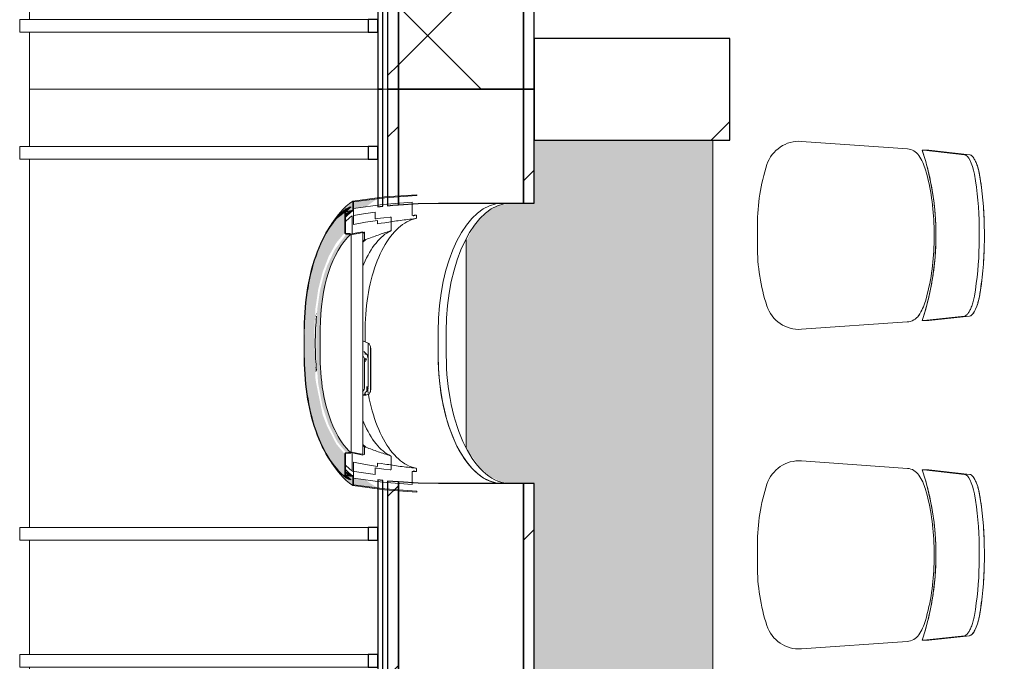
# Model space of a CAD drawing. Header units: centimetres. Extents: x 6036 to 22185, y 5782 to 11383.
# Tile 176 of 183: x 17924 to 18156, y 8947 to 9098. Entities that reach past the tile are written whole.
import ezdxf

# ---------------------------------------------------------------- set-up
doc = ezdxf.new("R2010")
doc.units = ezdxf.units.CM
for name, color, linetype, lineweight in [('A-COLS', 52, 'Continuous', 9), ('A-GENM', 13, 'Continuous', 9), ('I-FURN', 30, 'Continuous', 9), ('S-BEAM', 12, 'Continuous', 9)]:
    doc.layers.add(name, color=color, linetype=linetype, lineweight=lineweight)

# ---------------------------------------------------------------- blocks, each defined once
blk = doc.blocks.new('GEMO_PanelElewacyjny_OknaGora - GEMO_PanelElewacyjny_Standard_240_-5497134-7-02 ZestMeble')
at = {"layer": 'S-BEAM'}
h = blk.add_hatch(dxfattribs=at)
h.set_pattern_fill('FP_92', color=256, style=0, pattern_type=2)
h.set_pattern_definition([(135, (9201.887, -6003.758), (-21.2132, -21.2132), [])])
h.paths.add_polyline_path([(120, -413.16), (120, -410.62), (93.1, -410.62), (93.1, -413.16), (101.69, -413.16)])
h.paths.add_polyline_path([(120, -445.26), (120, -442.72), (92.73, -442.72), (92.5, -445.26), (101.69, -445.26)])
h.paths.add_polyline_path([(27.5, -445.26), (27.27, -442.72), (-27.27, -442.72), (-27.5, -445.26), (14.01, -445.26)])
h.paths.add_polyline_path([(26.9, -410.62), (-26.9, -410.62), (-26.9, -413.16), (26.9, -413.16)])
h.paths.add_polyline_path([(-92.5, -445.26), (-92.73, -442.72), (-120, -442.72), (-120, -445.26), (-95.58, -445.26)])
h.paths.add_polyline_path([(-93.1, -410.62), (-120, -410.62), (-120, -413.16), (-93.1, -413.16)])
h = blk.add_hatch(dxfattribs=at)
h.set_pattern_fill('FP_91', color=256, style=0, pattern_type=2)
h.set_pattern_definition([(135, (9201.89, -6003.76), (-53.033, -53.033), []), (225, (9201.89, -6003.76), (53.033, -53.033), [])])
h.paths.add_polyline_path([(120, -422.12), (120, -413.16), (93.1, -413.16), (93.01, -438.01), (92.73, -442.72), (120, -442.72)])
h.paths.add_polyline_path([(27.27, -442.72), (26.9, -433.27), (26.9, -413.16), (-26.9, -413.16), (-26.99, -438.01), (-27.27, -442.72), (14.01, -442.72)])
h.paths.add_polyline_path([(-92.73, -442.72), (-93.1, -433.27), (-93.1, -413.16), (-120, -413.16), (-120, -442.72), (-95.58, -442.72)])
at = {"layer": 'S-BEAM', "lineweight": 25}
for p, q in [((-120, -410.62), (-120, -413.16)), ((-93.1, -410.62), (-120, -410.62)), ((-93.1, -413.16), (-93.1, -410.62)), ((26.9, -410.62), (-26.9, -410.62)), ((-26.9, -410.62), (-26.9, -413.16)), ((26.9, -413.16), (26.9, -410.62)), ((120, -410.62), (93.1, -410.62)), ((93.1, -410.62), (93.1, -413.16)), ((120, -413.16), (120, -410.62)), ((-120, -413.16), (-120, -442.72)), ((-93.1, -413.16), (-120, -413.16)), ((-120, -413.16), (-93.1, -413.16)), ((-93.1, -433.27), (-93.1, -413.16)), ((26.9, -413.16), (-26.9, -413.16)), ((-26.9, -413.16), (-26.9, -433.27)), ((-26.9, -413.16), (26.9, -413.16)), ((26.9, -433.27), (26.9, -413.16)), ((120, -413.16), (93.1, -413.16)), ((93.1, -413.16), (93.1, -433.27)), ((93.1, -413.16), (120, -413.16)), ((120, -442.72), (120, -413.16)), ((-120, -442.72), (-92.73, -442.72)), ((-120, -442.72), (-120, -445.26)), ((-92.73, -442.72), (-120, -442.72)), ((-27.27, -442.72), (27.27, -442.72)), ((27.27, -442.72), (-27.27, -442.72)), ((92.73, -442.72), (120, -442.72)), ((120, -442.72), (92.73, -442.72)), ((120, -445.26), (120, -442.72)), ((-120, -445.26), (-92.5, -445.26)), ((-120, -446.41), (-120, -447.57)), ((-92.38, -446.41), (-120, -446.41)), ((-92.31, -446.99), (-92.38, -446.41)), ((27.62, -446.41), (-27.62, -446.41)), ((-27.5, -445.26), (27.5, -445.26)), ((27.69, -446.99), (27.62, -446.41)), ((120, -446.41), (92.38, -446.41)), ((92.5, -445.26), (120, -445.26)), ((120, -447.57), (120, -446.41)), ((-120, -447.57), (-92.24, -447.57)), ((-103.5, -447.57), (-106.5, -447.57)), ((-106.5, -447.57), (-106.5, -449.88)), ((-103.5, -449.88), (-103.5, -447.57)), ((-92.24, -447.57), (-92.3, -447.06)), ((-27.76, -447.57), (27.76, -447.57)), ((-13.5, -447.57), (-16.5, -447.57)), ((-16.5, -447.57), (-16.5, -449.88)), ((-13.5, -449.88), (-13.5, -447.57)), ((16.5, -447.57), (13.5, -447.57)), ((13.5, -447.57), (13.5, -449.88)), ((16.5, -449.88), (16.5, -447.57)), ((27.76, -447.57), (27.7, -447.06)), ((92.24, -447.57), (120, -447.57)), ((106.5, -447.57), (103.5, -447.57)), ((103.5, -447.57), (103.5, -449.88)), ((106.5, -449.88), (106.5, -447.57)), ((-106.5, -449.88), (-103.5, -449.88)), ((-16.5, -449.88), (-13.5, -449.88)), ((13.5, -449.88), (16.5, -449.88)), ((103.5, -449.88), (106.5, -449.88))]:
    blk.add_line(p, q, dxfattribs=at)
at = {"layer": 'S-BEAM'}
for p, q in [((-62.85, -431.4), (-57.15, -431.4)), ((57.15, -431.4), (62.85, -431.4)), ((-62.85, -433.31), (-57.15, -433.31)), ((-57.15, -433.31), (-62.85, -433.31)), ((57.15, -433.31), (62.85, -433.31)), ((62.85, -433.31), (57.15, -433.31)), ((-120, -446.41), (-120, -445.26)), ((120, -445.26), (120, -446.41)), ((-120, -529.84), (-120, -447.57)), ((120, -447.57), (120, -529.84)), ((-106.5, -532.15), (-106.5, -449.88)), ((-103.5, -449.88), (-103.5, -532.15)), ((-16.5, -532.15), (-16.5, -449.88)), ((-13.5, -449.88), (-13.5, -532.15)), ((13.5, -532.15), (13.5, -449.88)), ((16.5, -449.88), (16.5, -532.15)), ((103.5, -532.15), (103.5, -449.88)), ((106.5, -449.88), (106.5, -532.15)), ((-120, -529.84), (-106.5, -529.84)), ((-103.5, -529.84), (-16.5, -529.84)), ((-13.5, -529.84), (13.5, -529.84)), ((16.5, -529.84), (103.5, -529.84)), ((106.5, -529.84), (120, -529.84)), ((-106.5, -532.15), (-103.5, -532.15)), ((-16.5, -532.15), (-13.5, -532.15)), ((13.5, -532.15), (16.5, -532.15)), ((103.5, -532.15), (106.5, -532.15))]:
    blk.add_line(p, q, dxfattribs=at)
at = {"layer": 'S-BEAM', "lineweight": 25, "flags": 128}
for points in [[(-92.73, -442.72), (-93.01, -438.01), (-93.1, -433.27)], [(-26.9, -433.27), (-26.99, -438.01), (-27.27, -442.72)], [(27.27, -442.72), (26.99, -438.01), (26.9, -433.27)], [(93.1, -433.27), (93.01, -438.01), (92.73, -442.72)], [(-92.5, -445.26), (-92.62, -443.99), (-92.73, -442.72)], [(-27.27, -442.72), (-27.38, -443.99), (-27.5, -445.26)], [(27.5, -445.26), (27.38, -443.99), (27.27, -442.72)], [(92.73, -442.72), (92.62, -443.99), (92.5, -445.26)], [(-27.62, -446.41), (-27.69, -446.99), (-27.76, -447.57)], [(92.38, -446.41), (92.31, -446.99), (92.24, -447.57)]]:
    blk.add_lwpolyline(points, dxfattribs=at)
at = {"layer": 'S-BEAM'}
for centre, major_axis, start_param, end_param in [((-62.85, -416.28), (30.25, 0), 3.141593, 4.712389), ((-62.85, -418.18), (30.25, 0), 3.141593, 4.712389), ((-62.85, -418.18), (30.25, 0), 3.141593, 4.712389), ((-57.15, -416.28), (-30.25, 0), 1.570796, 3.141593), ((-57.15, -418.18), (30.25, 0), 4.712389, 6.283185), ((-57.15, -418.18), (-30.25, 0), 1.570796, 3.141593), ((57.15, -416.28), (30.25, 0), 3.141593, 4.712389), ((57.15, -418.18), (30.25, 0), 3.141593, 4.712389), ((57.15, -418.18), (30.25, 0), 3.141593, 4.712389), ((62.85, -416.28), (-30.25, 0), 1.570796, 3.141593), ((62.85, -418.18), (-30.25, 0), 1.570796, 3.141593), ((62.85, -418.18), (-30.25, 0), 1.570796, 3.141593)]:
    blk.add_ellipse(centre, major_axis=major_axis, ratio=0.5, start_param=start_param, end_param=end_param, dxfattribs=at)
blk = doc.blocks.new('GEMO_PanelElewacyjny_OknaGora - GEMO_PanelElewacyjny_Standard_240_-V307-7-02 ZestMeble')
at = {"layer": 'S-BEAM'}
h = blk.add_hatch(dxfattribs=at)
h.set_pattern_fill('FP_152', color=256, style=0, pattern_type=2)
h.set_pattern_definition([(135, (8961.887, -6003.758), (-21.2132, -21.2132), [])])
h.paths.add_polyline_path([(120, -413.16), (120, -410.62), (93.1, -410.62), (93.1, -413.16), (102.79, -413.16)])
h.paths.add_polyline_path([(120, -445.26), (120, -442.72), (92.73, -442.72), (92.5, -445.26), (102.79, -445.26)])
h.paths.add_polyline_path([(27.5, -445.26), (27.27, -442.72), (-27.27, -442.72), (-27.5, -445.26), (15.12, -445.26)])
h.paths.add_polyline_path([(26.9, -410.62), (-26.9, -410.62), (-26.9, -413.16), (26.9, -413.16)])
h.paths.add_polyline_path([(-92.5, -445.26), (-92.73, -442.72), (-120, -442.72), (-120, -445.26), (-94.48, -445.26)])
h.paths.add_polyline_path([(-93.1, -410.62), (-120, -410.62), (-120, -413.16), (-93.1, -413.16)])
h = blk.add_hatch(dxfattribs=at)
h.set_pattern_fill('FP_151', color=256, style=0, pattern_type=2)
h.set_pattern_definition([(135, (8961.89, -6003.76), (-53.033, -53.033), []), (225, (8961.89, -6003.76), (53.033, -53.033), [])])
h.paths.add_polyline_path([(120, -413.16), (93.1, -413.16), (93.01, -438.01), (92.73, -442.72), (120, -442.72), (120, -422.12)])
h.paths.add_polyline_path([(27.27, -442.72), (26.9, -433.27), (26.9, -413.16), (-26.9, -413.16), (-26.99, -438.01), (-27.27, -442.72), (15.12, -442.72)])
h.paths.add_polyline_path([(-92.73, -442.72), (-93.1, -433.27), (-93.1, -413.16), (-120, -413.16), (-120, -442.72), (-94.48, -442.72)])
at = {"layer": 'S-BEAM', "lineweight": 25}
for p, q in [((-120, -410.62), (-120, -413.16)), ((-93.1, -410.62), (-120, -410.62)), ((-93.1, -413.16), (-93.1, -410.62)), ((26.9, -410.62), (-26.9, -410.62)), ((-26.9, -410.62), (-26.9, -413.16)), ((26.9, -413.16), (26.9, -410.62)), ((120, -410.62), (93.1, -410.62)), ((93.1, -410.62), (93.1, -413.16)), ((120, -413.16), (120, -410.62)), ((-120, -413.16), (-120, -442.72)), ((-93.1, -413.16), (-120, -413.16)), ((-120, -413.16), (-93.1, -413.16)), ((-93.1, -433.27), (-93.1, -413.16)), ((26.9, -413.16), (-26.9, -413.16)), ((-26.9, -413.16), (-26.9, -433.27)), ((-26.9, -413.16), (26.9, -413.16)), ((26.9, -433.27), (26.9, -413.16)), ((120, -413.16), (93.1, -413.16)), ((93.1, -413.16), (93.1, -433.27)), ((93.1, -413.16), (120, -413.16)), ((120, -442.72), (120, -413.16)), ((-120, -442.72), (-92.73, -442.72)), ((-120, -442.72), (-120, -445.26)), ((-92.73, -442.72), (-120, -442.72)), ((-27.27, -442.72), (27.27, -442.72)), ((27.27, -442.72), (-27.27, -442.72)), ((92.73, -442.72), (120, -442.72)), ((120, -442.72), (92.73, -442.72)), ((120, -445.26), (120, -442.72)), ((-120, -445.26), (-92.5, -445.26)), ((-120, -446.41), (-120, -447.57)), ((-92.38, -446.41), (-120, -446.41)), ((-92.31, -446.99), (-92.38, -446.41)), ((27.62, -446.41), (-27.62, -446.41)), ((-27.5, -445.26), (27.5, -445.26)), ((27.69, -446.99), (27.62, -446.41)), ((120, -446.41), (92.38, -446.41)), ((92.5, -445.26), (120, -445.26)), ((120, -447.57), (120, -446.41)), ((-120, -447.57), (-92.24, -447.57)), ((-103.5, -447.57), (-106.5, -447.57)), ((-106.5, -447.57), (-106.5, -449.88)), ((-103.5, -449.88), (-103.5, -447.57)), ((-92.24, -447.57), (-92.3, -447.06)), ((-27.76, -447.57), (27.76, -447.57)), ((-13.5, -447.57), (-16.5, -447.57)), ((-16.5, -447.57), (-16.5, -449.88)), ((-13.5, -449.88), (-13.5, -447.57)), ((16.5, -447.57), (13.5, -447.57)), ((13.5, -447.57), (13.5, -449.88)), ((16.5, -449.88), (16.5, -447.57)), ((27.76, -447.57), (27.7, -447.06)), ((92.24, -447.57), (120, -447.57)), ((106.5, -447.57), (103.5, -447.57)), ((103.5, -447.57), (103.5, -449.88)), ((106.5, -449.88), (106.5, -447.57)), ((-106.5, -449.88), (-103.5, -449.88)), ((-16.5, -449.88), (-13.5, -449.88)), ((13.5, -449.88), (16.5, -449.88)), ((103.5, -449.88), (106.5, -449.88))]:
    blk.add_line(p, q, dxfattribs=at)
at = {"layer": 'S-BEAM'}
for p, q in [((-62.85, -431.4), (-57.15, -431.4)), ((57.15, -431.4), (62.85, -431.4)), ((-62.85, -433.31), (-57.15, -433.31)), ((-57.15, -433.31), (-62.85, -433.31)), ((57.15, -433.31), (62.85, -433.31)), ((62.85, -433.31), (57.15, -433.31)), ((-120, -446.41), (-120, -445.26)), ((120, -445.26), (120, -446.41)), ((-120, -529.84), (-120, -447.57)), ((120, -447.57), (120, -529.84)), ((-106.5, -532.15), (-106.5, -449.88)), ((-103.5, -449.88), (-103.5, -532.15)), ((-16.5, -532.15), (-16.5, -449.88)), ((-13.5, -449.88), (-13.5, -532.15)), ((13.5, -532.15), (13.5, -449.88)), ((16.5, -449.88), (16.5, -532.15)), ((103.5, -532.15), (103.5, -449.88)), ((106.5, -449.88), (106.5, -532.15)), ((-120, -529.84), (-106.5, -529.84)), ((-103.5, -529.84), (-16.5, -529.84)), ((-13.5, -529.84), (13.5, -529.84)), ((16.5, -529.84), (103.5, -529.84)), ((106.5, -529.84), (120, -529.84)), ((-106.5, -532.15), (-103.5, -532.15)), ((-16.5, -532.15), (-13.5, -532.15)), ((13.5, -532.15), (16.5, -532.15)), ((103.5, -532.15), (106.5, -532.15))]:
    blk.add_line(p, q, dxfattribs=at)
at = {"layer": 'S-BEAM', "lineweight": 25, "flags": 128}
for points in [[(-92.73, -442.72), (-93.01, -438.01), (-93.1, -433.27)], [(-26.9, -433.27), (-26.99, -438.01), (-27.27, -442.72)], [(27.27, -442.72), (26.99, -438.01), (26.9, -433.27)], [(93.1, -433.27), (93.01, -438.01), (92.73, -442.72)], [(-92.5, -445.26), (-92.62, -443.99), (-92.73, -442.72)], [(-27.27, -442.72), (-27.38, -443.99), (-27.5, -445.26)], [(27.5, -445.26), (27.38, -443.99), (27.27, -442.72)], [(92.73, -442.72), (92.62, -443.99), (92.5, -445.26)], [(-27.62, -446.41), (-27.69, -446.99), (-27.76, -447.57)], [(92.38, -446.41), (92.31, -446.99), (92.24, -447.57)]]:
    blk.add_lwpolyline(points, dxfattribs=at)
at = {"layer": 'S-BEAM'}
for centre, major_axis, start_param, end_param in [((-62.85, -416.28), (30.25, 0), 3.141593, 4.712389), ((-62.85, -418.18), (30.25, 0), 3.141593, 4.712389), ((-62.85, -418.18), (30.25, 0), 3.141593, 4.712389), ((-57.15, -416.28), (-30.25, 0), 1.570796, 3.141593), ((-57.15, -418.18), (30.25, 0), 4.712389, 6.283185), ((-57.15, -418.18), (-30.25, 0), 1.570796, 3.141593), ((57.15, -416.28), (30.25, 0), 3.141593, 4.712389), ((57.15, -418.18), (30.25, 0), 3.141593, 4.712389), ((57.15, -418.18), (30.25, 0), 3.141593, 4.712389), ((62.85, -416.28), (-30.25, 0), 1.570796, 3.141593), ((62.85, -418.18), (-30.25, 0), 1.570796, 3.141593), ((62.85, -418.18), (-30.25, 0), 1.570796, 3.141593)]:
    blk.add_ellipse(centre, major_axis=major_axis, ratio=0.5, start_param=start_param, end_param=end_param, dxfattribs=at)
blk = doc.blocks.new('FURN_Krzeslo07_P3 - E25-M_Krzeslo01-5959280-7-02 ZestMeble')
at = {"layer": 'I-FURN'}
for p, q in [((-2.5, 26.75), (2.5, 26.75)), ((-2.5, 26.75), (2.5, 26.75)), ((-20.44, -8.65), (-22.19, 16.34)), ((-22.19, 16.34), (-20.44, -8.65)), ((22.19, 16.34), (20.44, -8.65)), ((20.44, -8.65), (22.19, 16.34)), ((-20.11, -13.75), (-20.11, -12.17)), ((-20.11, -13.75), (-20.11, -12.17)), ((-19.05, -22.17), (-20.11, -12.55)), ((-19.05, -23.37), (-20.11, -13.75)), ((-20.11, -13.75), (-19.05, -23.37)), ((20.11, -12.55), (19.05, -22.17)), ((20.11, -13.75), (19.05, -23.37)), ((19.05, -23.37), (20.11, -13.75)), ((20.11, -12.17), (20.11, -13.75)), ((20.11, -12.17), (20.11, -13.75)), ((2.02, -14.97), (-2.02, -14.97)), ((2.02, -14.97), (-2.02, -14.97))]:
    blk.add_line(p, q, dxfattribs=at)
for centre, radius, start, end in [((-2.5, -19.19), 45.94, 90, 107.9759), ((-2.5, -19.19), 45.94, 90, 107.9759), ((2.5, -19.19), 45.94, 72.0241, 90), ((2.5, -19.19), 45.94, 72.0241, 90), ((-14.21, 16.89), 8, 107.9759, 184), ((-14.21, 16.89), 8, 107.9759, 184), ((14.21, 16.89), 8, 356, 72.0241), ((14.21, 16.89), 8, 356, 72.0241), ((-16.86, -8.4), 3.59, 184, 236), ((-16.86, -8.4), 3.59, 184, 236), ((16.86, -8.4), 3.59, 304, 356), ((16.86, -8.4), 3.59, 304, 356), ((-12.23, -1.52), 11.88, 236, 254), ((-12.23, -1.52), 11.88, 236, 254), ((12.23, -1.52), 11.88, 286, 304), ((12.23, -1.52), 11.88, 286, 304), ((-1.01, 37.6), 52.58, 254, 268.8995), ((-1.01, 37.6), 52.58, 254, 268.8995), ((1.01, 37.6), 52.58, 271.1005, 286), ((1.01, 37.6), 52.58, 271.1005, 286), ((0, 87.53), 113.19, 268.7934, 271.0607), ((0, 86.33), 113.19, 268.9387, 271.207), ((0, 86.33), 113.19, 268.9387, 271.207)]:
    blk.add_arc(centre, radius, start, end, dxfattribs=at)
for centre, major_axis, ratio, start_param, end_param in [((0, 37.46), (58.25, 0), 0.907867, 4.359972, 5.064806), ((13.09, -22.82), (5.95, 0.77), 0.309909, 4.90325, 6.219642), ((-13.09, -24.02), (-5.95, 0.77), 0.309857, 0.063562, 1.380024), ((-1.21, 20.27), (-61.51, 0.94), 0.746433, 1.367773, 1.563129), ((1.22, 19.68), (61.51, 1.08), 0.73688, 4.713766, 4.916369), ((-1.22, 18.48), (-61.51, 1.08), 0.73692, 1.366816, 1.569392), ((1.21, 19.07), (61.51, 0.94), 0.746455, 4.720071, 4.915416)]:
    blk.add_ellipse(centre, major_axis=major_axis, ratio=ratio, start_param=start_param, end_param=end_param, dxfattribs=at)
for points, knots in [([(-20.11, -12.17), (-18.17, -12.81), (-15.22, -13.64), (-11.23, -14.45), (-8.19, -14.92), (-5.12, -15.24), (-2.06, -15.41), (1.03, -15.43), (3.76, -15.33), (6.14, -15.13), (8.87, -14.83), (12.24, -14.28), (16.21, -13.38), (18.81, -12.6), (20.11, -12.17)], [-1, -1, -1, -1, -0.85, -0.775, -0.7, -0.625, -0.55, -0.475, -0.4, -0.35, -0.3, -0.2, -0.1, 0, 0, 0, 0]), ([(-14.3, -24.51), (-14.74, -24.43), (-15.59, -24.26), (-16.74, -23.9), (-17.54, -23.55), (-18.06, -23.26), (-18.51, -22.96), (-18.9, -22.59), (-19.03, -22.31), (-19.05, -22.17)], [-1, -1, -1, -1, -0.833333, -0.666667, -0.5, -0.416667, -0.333333, -0.166667, 0, 0, 0, 0]), ([(-14.45, -25.69), (-14.77, -25.62), (-15.39, -25.49), (-16.56, -25.16), (-17.55, -24.77), (-18.29, -24.34), (-18.7, -24.01), (-18.97, -23.68), (-19.03, -23.47), (-19.04, -23.37)], [-1, -1, -1, -1, -0.875, -0.75, -0.5, -0.375, -0.25, -0.125, 0, 0, 0, 0]), ([(19.05, -23.37), (19.04, -23.47), (18.96, -23.68), (18.59, -24.12), (17.75, -24.69), (16.47, -25.2), (15.27, -25.52), (14.63, -25.65), (14.3, -25.71)], [-1, -1, -1, -1, -0.875, -0.75, -0.5, -0.25, -0.125, 0, 0, 0, 0]), ([(14.3, -25.71), (14.74, -25.63), (15.59, -25.46), (16.74, -25.1), (17.54, -24.75), (18.06, -24.46), (18.51, -24.16), (18.9, -23.79), (19.03, -23.51), (19.05, -23.37)], [-1, -1, -1, -1, -0.833333, -0.666667, -0.5, -0.416667, -0.333333, -0.166667, 0, 0, 0, 0])]:
    blk.add_open_spline(points, degree=3, knots=knots, dxfattribs=at)
for points in [[(-2.1, -26.84), (-4.18, -26.8), (-8.32, -26.57), (-12.42, -26.03), (-14.45, -25.69)], [(14.3, -25.71), (12.34, -26.04), (8.39, -26.56), (4.39, -26.79), (2.38, -26.84)]]:
    blk.add_open_spline(points, degree=3, dxfattribs=at)
blk = doc.blocks.new('okno - okno-V433-7-02 ZestMeble')
at = {"layer": 'A-GENM'}
h = blk.add_hatch(color=256, dxfattribs=at)
h.paths.add_polyline_path([(5550.3, 8988.3), (5550.16, 8990.55), (5549, 8990.5), (5549.31, 8989.96), (5548.3, 8990.65), (5545.29, 8994.01), (5548.64, 8989.74), (5549.84, 8988.7)])
h.paths.add_polyline_path([(5544.61, 9048.78), (5547.4, 9052.26), (5549.31, 9053.81), (5549.31, 9053.55), (5548.8, 9052.98), (5550.3, 9053.36), (5550.3, 9055.47), (5547.27, 9052.69), (5544.61, 9048.78)])
h = blk.add_hatch(color=256, dxfattribs=at)
h.paths.add_polyline_path([(5550.3, 9053.59), (5550.42, 9053.7), (5553.48, 9054.22), (5555.65, 9055.76), (5556.19, 9056.04), (5550.3, 9055.18), (5550.3, 9053.66)])
h.paths.add_polyline_path([(5557.35, 9055.76), (5557.77, 9056.25), (5557.35, 9056.19), (5557.35, 9055.76)])
for points in [[(5548.4, 8990.57), (5548.4, 8995.73), (5546.37, 8998.15), (5544.23, 9002.26), (5543.16, 9005.03), (5541.62, 9012.53), (5541.44, 9013.78), (5541.21, 9025.29), (5541.44, 9030), (5542.09, 9034.53), (5543.16, 9038.75), (5544.61, 9042.49), (5546.37, 9045.62), (5548.4, 9048.05), (5548.4, 9053.2), (5546.1, 9050.94), (5544.02, 9047.93), (5542.24, 9044.26), (5540.79, 9040.03), (5539.6, 9034.44), (5539.07, 9030.4), (5538.85, 9018.49), (5539.18, 9012.53), (5539.72, 9008.41), (5540.79, 9003.75), (5542.24, 8999.52), (5544.23, 8995.55), (5546.1, 8992.83), (5548.37, 8990.61)], [(5546.26, 9051.1), (5548.65, 9052.95), (5549.04, 9053.7), (5548.3, 9053.13), (5546.37, 9051.26)], [(5548.52, 9051.55), (5550.13, 9053.22), (5548.52, 9052.7), (5548.52, 9051.74)], [(5541.66, 9025.29), (5542.58, 9025.29), (5543.13, 9032.16), (5544.23, 9037.39), (5545.01, 9039.78), (5546.75, 9043.58), (5548.1, 9045.72), (5549.81, 9047.67), (5548.75, 9047.7), (5546, 9043.99), (5544.23, 9040.22), (5543.47, 9038.09), (5542.53, 9034.39), (5541.88, 9029.92)], [(5541.45, 9027.39), (5541.66, 9028.93), (5541.59, 9029.19)], [(5541.88, 9018.49), (5542.58, 9018.49), (5542.58, 9025.29), (5541.66, 9025.29), (5541.66, 9018.49)], [(5548.75, 8996.07), (5549.81, 8996.1), (5547.72, 8998.52), (5545.97, 9001.57), (5544.23, 9006.38), (5543, 9012.53), (5542.8, 9013.85), (5542.58, 9018.49), (5541.66, 9018.49), (5542.08, 9012.53), (5543.13, 9007.01), (5544.55, 9002.74), (5546.09, 8999.63), (5546.75, 8998.46), (5548.1, 8996.85)], [(5541.59, 9014.58), (5541.66, 9015.78), (5541.45, 9016.38)], [(5549.84, 8989.74), (5548, 8990.94), (5549.31, 8989.96)], [(5550.42, 8990.5), (5548.52, 8991.75), (5548.8, 8990.8), (5549.83, 8990.61)], [(5556.19, 8987.73), (5553.98, 8989.12), (5553.25, 8989.68), (5550.3, 8990.08), (5550.42, 8988.49), (5554.09, 8988.01)]]:
    blk.add_hatch(color=256, dxfattribs=at).paths.add_polyline_path(points)
at = {"layer": 'A-GENM', "lineweight": 18}
for p, q in [((5550.3, 9055.47), (5550.3, 9053.36)), ((5550.42, 9053.27), (5550.42, 9055.28)), ((5564.27, 9052.11), (5564.27, 9055.23)), ((5565.43, 9056.79), (5565.43, 9056.99)), ((5548.4, 9053.2), (5548.4, 9048.05)), ((5548.52, 9048.07), (5548.52, 9053.22)), ((5548.8, 9053.08), (5548.8, 9052.98)), ((5550.42, 9053.7), (5550.42, 9049.96)), ((5555.55, 9051.3), (5555.55, 9052.88)), ((5550.13, 9052.02), (5550.13, 9049.67)), ((5556.13, 9050.92), (5556.13, 9050.14)), ((5559.36, 9048.65), (5559.36, 9051.55)), ((5565.31, 9051.55), (5565.31, 9052.17)), ((5550.13, 9049.66), (5550.13, 9047.56)), ((5552.67, 8995.52), (5552.67, 9048.25)), ((5553.01, 9048.15), (5553.01, 9046.33)), ((5549.81, 9047.67), (5549.84, 9047.79)), ((5549.9, 9047.74), (5549.9, 8996.04)), ((5553.01, 8997.45), (5553.01, 8995.62)), ((5548.4, 8995.73), (5548.4, 8990.57)), ((5548.52, 8990.55), (5548.52, 8995.7)), ((5549.84, 8995.99), (5549.81, 8996.1)), ((5550.13, 8996.21), (5550.13, 8994.12)), ((5559.36, 8992.23), (5559.36, 8995.13)), ((5550.13, 8994.1), (5550.13, 8991.75)), ((5550.42, 8993.81), (5550.42, 8990.08)), ((5555.55, 8990.89), (5555.55, 8992.48)), ((5556.13, 8993.63), (5556.13, 8992.85)), ((5565.31, 8991.61), (5565.31, 8992.22)), ((5548.8, 8990.8), (5548.8, 8990.69)), ((5550.3, 8990.42), (5550.3, 8988.3)), ((5550.42, 8988.49), (5550.42, 8990.5)), ((5564.27, 8988.55), (5564.27, 8991.66)), ((5565.43, 8986.79), (5565.43, 8986.99))]:
    blk.add_line(p, q, dxfattribs=at)
at = {"layer": 'A-GENM'}
for p, q in [((5538.79, 9025.29), (5538.79, 9021.89)), ((5542.58, 9018.49), (5542.58, 9025.29)), ((5541.43, 9022.69), (5541.43, 9021.09)), ((5552.67, 9022.5), (5553.92, 9021.95)), ((5553.17, 9022.28), (5553.17, 9024.74)), ((5538.79, 9021.89), (5538.79, 9018.49)), ((5553.92, 9021.95), (5554.1, 9021.83)), ((5553.92, 9021.95), (5553.92, 9018.14)), ((5554.43, 9014.02), (5554.43, 9021.12)), ((5553.17, 9019.25), (5553.17, 9019.74)), ((5553.19, 9017.53), (5553.17, 9018.23)), ((5553.52, 9017.94), (5553.37, 9018.36)), ((5553.92, 9011.69), (5553.92, 9018.14)), ((5554.54, 9011.49), (5554.54, 9020.08)), ((5553.07, 9017.43), (5553.07, 9011.69)), ((5554.43, 9010.54), (5554.43, 9014.02)), ((5553.58, 9010.54), (5553.58, 9011.69)), ((5552.67, 9009.73), (5553.24, 9009.91)), ((5552.67, 9009.69), (5553.34, 9009.69)), ((5553.18, 9009.81), (5553.11, 9010.03)), ((5554.09, 9009.91), (5553.39, 9009.69))]:
    blk.add_line(p, q, dxfattribs=at)
at = {"layer": 'A-GENM', "lineweight": 18, "flags": 128}
for points in [[(5565.43, 9056.99), (5557.77, 9056.46), (5550.3, 9055.47)], [(5550.42, 9055.28), (5557.83, 9056.26), (5565.43, 9056.79)], [(5564.27, 9055.23), (5557.26, 9054.66), (5550.42, 9053.7)], [(5550.3, 9053.36), (5549.55, 9053.22), (5548.8, 9053.08)], [(5548.8, 9052.98), (5549.61, 9053.13), (5550.42, 9053.27)], [(5549.84, 9054.04), (5549.82, 9054.08), (5549.81, 9054.13)], [(5555.55, 9052.88), (5552.82, 9052.49), (5550.42, 9052.07)], [(5550.42, 9049.96), (5553.25, 9050.48), (5556.13, 9050.92)], [(5556.02, 9051.36), (5555.78, 9051.33), (5555.55, 9051.3)], [(5559.13, 9051.73), (5557.57, 9051.56), (5556.02, 9051.36)], [(5556.13, 9050.14), (5557, 9050.26), (5557.87, 9050.37)], [(5565.31, 9052.17), (5564.79, 9052.14), (5564.27, 9052.11)], [(5552.67, 9048.25), (5551.27, 9048), (5550.13, 9047.78)], [(5550.13, 9047.56), (5551.56, 9047.87), (5553.01, 9048.15)], [(5553.01, 9046.33), (5553.2, 9046.37), (5553.39, 9046.4)], [(5553.39, 8997.37), (5553.2, 8997.41), (5553.01, 8997.45)], [(5553.01, 8995.62), (5551.56, 8995.91), (5550.13, 8996.21)], [(5550.46, 8995.93), (5551.27, 8995.77), (5552.67, 8995.52)], [(5556.13, 8992.85), (5553.25, 8993.29), (5550.42, 8993.81)], [(5555.55, 8992.48), (5555.78, 8992.45), (5556.02, 8992.42)], [(5556.02, 8992.42), (5557.57, 8992.22), (5559.13, 8992.04)], [(5557.87, 8993.4), (5557, 8993.51), (5556.13, 8993.63)], [(5550.42, 8990.5), (5549.61, 8990.65), (5548.8, 8990.8)], [(5548.8, 8990.69), (5549.55, 8990.55), (5550.3, 8990.42)], [(5550.13, 8991.75), (5552.82, 8991.29), (5555.55, 8990.89)], [(5550.42, 8990.08), (5557.26, 8989.11), (5564.27, 8988.55)], [(5564.27, 8991.66), (5564.79, 8991.63), (5565.31, 8991.61)], [(5549.81, 8989.64), (5549.82, 8989.69), (5549.84, 8989.74)], [(5550.3, 8988.3), (5557.77, 8987.32), (5565.43, 8986.79)], [(5565.43, 8986.99), (5557.83, 8987.52), (5550.42, 8988.49)]]:
    blk.add_lwpolyline(points, dxfattribs=at)
at = {"layer": 'A-GENM', "flags": 128}
for points in [[(5548.62, 9053.61), (5548.05, 9053.15), (5547.49, 9052.64), (5546.94, 9052.1), (5546.4, 9051.51), (5545.88, 9050.87), (5545.37, 9050.2), (5544.87, 9049.49), (5544.39, 9048.74), (5543.93, 9047.96), (5543.48, 9047.14), (5543.05, 9046.28), (5542.63, 9045.4), (5542.24, 9044.48), (5541.86, 9043.53), (5541.51, 9042.55), (5541.17, 9041.54), (5540.86, 9040.51), (5540.56, 9039.46), (5540.29, 9038.38), (5540.04, 9037.28), (5539.81, 9036.17), (5539.6, 9035.03), (5539.42, 9033.88), (5539.26, 9032.72), (5539.12, 9031.55), (5539.01, 9030.36), (5538.92, 9029.17), (5538.85, 9027.97), (5538.81, 9026.77), (5538.79, 9025.56), (5538.79, 9025.29)], [(5548.68, 9053.53), (5548.12, 9053.07), (5547.56, 9052.57), (5547.01, 9052.03), (5546.48, 9051.44), (5545.96, 9050.81), (5545.45, 9050.14), (5544.95, 9049.44), (5544.48, 9048.69), (5544.01, 9047.91), (5543.57, 9047.09), (5543.14, 9046.24), (5542.73, 9045.36), (5542.33, 9044.44), (5541.96, 9043.49), (5541.6, 9042.52), (5541.27, 9041.51), (5540.95, 9040.48), (5540.66, 9039.43), (5540.39, 9038.36), (5540.14, 9037.26), (5539.91, 9036.15), (5539.7, 9035.01), (5539.52, 9033.87), (5539.36, 9032.71), (5539.22, 9031.53), (5539.11, 9030.35), (5539.02, 9029.16), (5538.95, 9027.97), (5538.91, 9026.77), (5538.89, 9025.56), (5538.89, 9025.29)], [(5565.12, 9051.34), (5564.6, 9051.22), (5564.08, 9051.05), (5563.57, 9050.84), (5563.06, 9050.59), (5562.55, 9050.3), (5562.05, 9049.97), (5561.56, 9049.59), (5561.07, 9049.18), (5560.59, 9048.73), (5560.12, 9048.24), (5559.66, 9047.71), (5559.21, 9047.14), (5558.77, 9046.54), (5558.34, 9045.9), (5557.92, 9045.23), (5557.52, 9044.53), (5557.13, 9043.79), (5556.76, 9043.02), (5556.41, 9042.22), (5556.06, 9041.4), (5555.74, 9040.55), (5555.43, 9039.67), (5555.14, 9038.77), (5554.87, 9037.84), (5554.62, 9036.89), (5554.39, 9035.93), (5554.17, 9034.95), (5553.98, 9033.94), (5553.81, 9032.93), (5553.65, 9031.9), (5553.52, 9030.86), (5553.41, 9029.81), (5553.32, 9028.75), (5553.25, 9027.69), (5553.2, 9026.62), (5553.17, 9025.55), (5553.17, 9024.74)], [(5559.22, 9048.44), (5558.77, 9048.21), (5558.32, 9047.94), (5557.87, 9047.64), (5557.44, 9047.3), (5557.01, 9046.92), (5556.58, 9046.51), (5556.16, 9046.07), (5555.76, 9045.59), (5555.36, 9045.08), (5554.97, 9044.54), (5554.59, 9043.96), (5554.23, 9043.36), (5553.87, 9042.73), (5553.53, 9042.07), (5553.21, 9041.38), (5552.89, 9040.66), (5552.67, 9040.11)], [(5548.62, 8990.17), (5548.05, 8990.63), (5547.49, 8991.13), (5546.94, 8991.68), (5546.4, 8992.27), (5545.88, 8992.9), (5545.37, 8993.57), (5544.87, 8994.28), (5544.39, 8995.03), (5543.93, 8995.81), (5543.48, 8996.64), (5543.05, 8997.49), (5542.63, 8998.38), (5542.24, 8999.3), (5541.86, 9000.25), (5541.51, 9001.23), (5541.17, 9002.23), (5540.86, 9003.26), (5540.56, 9004.32), (5540.29, 9005.39), (5540.04, 9006.49), (5539.81, 9007.61), (5539.6, 9008.74), (5539.42, 9009.89), (5539.26, 9011.05), (5539.12, 9012.23), (5539.01, 9013.41), (5538.92, 9014.61), (5538.85, 9015.8), (5538.81, 9017.01), (5538.79, 9018.21), (5538.79, 9018.49)], [(5548.68, 8990.25), (5548.12, 8990.7), (5547.56, 8991.2), (5547.01, 8991.75), (5546.48, 8992.33), (5545.96, 8992.96), (5545.45, 8993.63), (5544.95, 8994.34), (5544.48, 8995.08), (5544.01, 8995.86), (5543.57, 8996.68), (5543.14, 8997.53), (5542.73, 8998.42), (5542.33, 8999.34), (5541.96, 9000.28), (5541.6, 9001.26), (5541.27, 9002.26), (5540.95, 9003.29), (5540.66, 9004.34), (5540.39, 9005.42), (5540.14, 9006.51), (5539.91, 9007.63), (5539.7, 9008.76), (5539.52, 9009.91), (5539.36, 9011.07), (5539.22, 9012.24), (5539.11, 9013.42), (5539.02, 9014.61), (5538.95, 9015.81), (5538.91, 9017.01), (5538.89, 9018.21), (5538.89, 9018.49)], [(5553.92, 9018.14), (5553.85, 9018.66), (5553.65, 9019.16), (5553.31, 9019.61), (5552.87, 9019.99)], [(5553.94, 9010.03), (5553.81, 9010.84), (5553.68, 9011.69)], [(5553.58, 9010.54), (5553.65, 9010.66), (5553.72, 9010.79)], [(5565.12, 8992.43), (5564.6, 8992.56), (5564.08, 8992.72), (5563.57, 8992.93), (5563.06, 8993.18), (5562.55, 8993.48), (5562.05, 8993.81), (5561.56, 8994.18), (5561.07, 8994.59), (5560.59, 8995.05), (5560.12, 8995.54), (5559.66, 8996.07), (5559.21, 8996.63), (5558.77, 8997.24), (5558.34, 8997.87), (5557.92, 8998.54), (5557.52, 8999.25), (5557.13, 8999.99), (5556.76, 9000.75), (5556.41, 9001.55), (5556.06, 9002.38), (5555.74, 9003.23), (5555.43, 9004.11), (5555.14, 9005.01), (5554.87, 9005.93), (5554.62, 9006.88), (5554.39, 9007.85), (5554.17, 9008.83), (5553.98, 9009.83)], [(5559.22, 8995.34), (5558.77, 8995.57), (5558.32, 8995.83), (5557.87, 8996.14), (5557.44, 8996.48), (5557.01, 8996.85), (5556.58, 8997.26), (5556.16, 8997.71), (5555.76, 8998.18), (5555.36, 8998.69), (5554.97, 8999.24), (5554.59, 8999.81), (5554.23, 9000.41), (5553.87, 9001.05), (5553.53, 9001.71), (5553.21, 9002.4), (5552.89, 9003.11), (5552.67, 9003.66)]]:
    blk.add_lwpolyline(points, dxfattribs=at)
at = {"layer": 'A-GENM', "lineweight": 18}
for centre, radius, start, end in [((5587.49, 8964.69), 97.06, 112.8481, 113.5286), ((5587.41, 8964.95), 96.68, 112.8668, 113.5501), ((5546.55, 8933.75), 113.97, 88.3624, 88.8952), ((5546.43, 8933.32), 114.52, 88.2945, 88.8248), ((5546.55, 9110.02), 113.97, 271.1048, 271.6376), ((5546.43, 9110.46), 114.52, 271.1752, 271.7055), ((5587.49, 9079.08), 97.06, 246.4714, 247.1519), ((5587.41, 9078.82), 96.68, 246.4499, 247.1332)]:
    blk.add_arc(centre, radius, start, end, dxfattribs=at)
at = {"layer": 'A-GENM'}
for centre, major_axis, ratio, start_param, end_param in [((5555.35, 9024.74), (0, 32.35), 0.5, 0.317339, 0.729349), ((5554.89, 9025.29), (0, 30.47), 0.5, 0.338093, 0.433094), ((5555.44, 9024.74), (0, 30.25), 0.5, 0.338205, 0.476233), ((5555.11, 9025.29), (0, 28.53), 0.5, 0.356701, 0.49057), ((5566.61, 9024.74), (0, 27.55), 0.5, 0.094111, 0.152081), ((5557.27, 9025.29), (0, 24.4), 0.5, 0.356647, 0.389457), ((5554.87, 9025.29), (0, 24.57), 0.5, 0.424644, 1.570796), ((5557.27, 9025.29), (0, 22.7), 0.5, 0.384699, 0.425453), ((5557.55, 9025.29), (0, 22.7), 0.5, 0.3758, 0.447422), ((5554.93, 9022.69), (0, 27), 0.5, 1.36211, 1.570796), ((5554.93, 9021.09), (0, 27), 0.5, 1.570796, 1.779483), ((5554.04, 9021.7), (0, 0.15), 0.866025, 5.227376, 5.794493), ((5549.63, 9018.82), (0, 6), 0.866025, 5.106364, 5.227376), ((5554.87, 9018.49), (0, 24.57), 0.5, 1.570796, 2.330847), ((5551.47, 9017.43), (0, 3.2), 0.5, 4.712389, 4.936256), ((5551.69, 9011.69), (0, 1.6), 0.866025, 3.8492, 4.712389), ((5552.53, 9011.69), (0, 1.6), 0.866025, 3.633403, 4.712389), ((5553.27, 9010.1), (0, 0.2), 0.866025, 0.49181, 1.954769), ((5553.34, 9009.89), (0, 0.2), 0.866025, 1.954769, 3.403392), ((5553.21, 9010.05), (0, 0.15), 0.866025, 3.403392, 4.150714), ((5554.05, 9010.05), (0, 0.15), 0.866025, 3.403392, 4.150714), ((5550.5, 9012.64), (0, 5), 0.866025, 4.150714, 4.280242), ((5554.87, 9018.49), (0, 24.57), 0.5, 2.334898, 2.716948), ((5557.55, 9018.49), (0, 22.7), 0.5, 2.69417, 2.765793), ((5557.27, 9018.49), (0, 22.7), 0.5, 2.72236, 2.756893), ((5555.35, 9019.04), (0, 32.35), 0.5, 2.412243, 2.824253), ((5555.11, 9018.49), (0, 28.53), 0.5, 2.651023, 2.784892), ((5555.44, 9019.04), (0, 30.25), 0.5, 2.665359, 2.803388), ((5554.89, 9018.49), (0, 30.47), 0.5, 2.708499, 2.8035), ((5566.61, 9019.04), (0, 27.55), 0.5, 2.989512, 3.047482)]:
    blk.add_ellipse(centre, major_axis=major_axis, ratio=ratio, start_param=start_param, end_param=end_param, dxfattribs=at)
at = {"layer": 'A-GENM', "lineweight": 18}
for points, knots in [([(5548.75, 9053.68), (5548.68, 9053.65), (5548.6, 9053.59), (5548.5, 9053.49), (5548.45, 9053.4), (5548.41, 9053.3), (5548.4, 9053.24), (5548.4, 9053.2)], [0, 0, 0, 0, 0.333333, 0.5, 0.666667, 0.833333, 1, 1, 1, 1]), ([(5548.52, 9053.22), (5548.52, 9053.25), (5548.53, 9053.3), (5548.55, 9053.37), (5548.59, 9053.44), (5548.66, 9053.52), (5548.73, 9053.56), (5548.78, 9053.58)], [0, 0, 0, 0, 0.166667, 0.333333, 0.5, 0.666667, 1, 1, 1, 1]), ([(5559.36, 9051.55), (5559.36, 9051.58), (5559.35, 9051.62), (5559.33, 9051.66), (5559.31, 9051.68), (5559.29, 9051.69), (5559.27, 9051.71), (5559.24, 9051.72), (5559.22, 9051.72), (5559.19, 9051.73), (5559.16, 9051.73), (5559.13, 9051.73)], [0, 0, 0, 0, 0.285714, 0.357143, 0.428571, 0.5, 0.571429, 0.678571, 0.732143, 0.785714, 1, 1, 1, 1]), ([(5565.1, 9051.34), (5565.13, 9051.34), (5565.19, 9051.36), (5565.24, 9051.4), (5565.26, 9051.43), (5565.28, 9051.45), (5565.3, 9051.47), (5565.31, 9051.5), (5565.31, 9051.52), (5565.31, 9051.54), (5565.31, 9051.55)], [0, 0, 0, 0, 0.333333, 0.5, 0.583333, 0.666667, 0.75, 0.833333, 0.916667, 1, 1, 1, 1]), ([(5548.4, 9048.05), (5548.4, 9048.02), (5548.41, 9047.96), (5548.44, 9047.88), (5548.47, 9047.83), (5548.5, 9047.8), (5548.53, 9047.77), (5548.58, 9047.74), (5548.66, 9047.71), (5548.72, 9047.7), (5548.75, 9047.7)], [0, 0, 0, 0, 0.166667, 0.333333, 0.416667, 0.5, 0.583333, 0.666667, 0.833333, 1, 1, 1, 1]), ([(5548.78, 9047.81), (5548.75, 9047.81), (5548.71, 9047.82), (5548.65, 9047.84), (5548.62, 9047.87), (5548.59, 9047.89), (5548.57, 9047.91), (5548.54, 9047.95), (5548.52, 9048.01), (5548.52, 9048.05), (5548.52, 9048.07)], [0, 0, 0, 0, 0.166667, 0.333333, 0.416667, 0.5, 0.583333, 0.666667, 0.833333, 1, 1, 1, 1]), ([(5559.18, 9048.42), (5559.21, 9048.43), (5559.26, 9048.46), (5559.31, 9048.5), (5559.33, 9048.54), (5559.35, 9048.57), (5559.36, 9048.6), (5559.36, 9048.63), (5559.36, 9048.65)], [0, 0, 0, 0, 0.333333, 0.5, 0.666667, 0.75, 0.833333, 1, 1, 1, 1]), ([(5548.75, 8996.07), (5548.72, 8996.07), (5548.66, 8996.07), (5548.58, 8996.04), (5548.53, 8996.01), (5548.5, 8995.98), (5548.47, 8995.94), (5548.44, 8995.89), (5548.41, 8995.82), (5548.4, 8995.76), (5548.4, 8995.73)], [0, 0, 0, 0, 0.166667, 0.333333, 0.416667, 0.5, 0.583333, 0.666667, 0.833333, 1, 1, 1, 1]), ([(5548.52, 8995.7), (5548.52, 8995.72), (5548.52, 8995.77), (5548.54, 8995.82), (5548.57, 8995.86), (5548.59, 8995.89), (5548.62, 8995.91), (5548.65, 8995.93), (5548.71, 8995.95), (5548.75, 8995.96), (5548.78, 8995.96)], [0, 0, 0, 0, 0.166667, 0.333333, 0.416667, 0.5, 0.583333, 0.666667, 0.833333, 1, 1, 1, 1]), ([(5559.36, 8995.13), (5559.36, 8995.15), (5559.36, 8995.17), (5559.35, 8995.2), (5559.34, 8995.23), (5559.33, 8995.25), (5559.3, 8995.28), (5559.26, 8995.32), (5559.21, 8995.34), (5559.18, 8995.35)], [0, 0, 0, 0, 0.166667, 0.25, 0.333333, 0.416667, 0.5, 0.666667, 1, 1, 1, 1]), ([(5559.13, 8992.04), (5559.15, 8992.04), (5559.18, 8992.04), (5559.22, 8992.05), (5559.25, 8992.06), (5559.27, 8992.07), (5559.29, 8992.08), (5559.31, 8992.1), (5559.32, 8992.11), (5559.34, 8992.13), (5559.35, 8992.16), (5559.36, 8992.19), (5559.36, 8992.21), (5559.36, 8992.23)], [0, 0, 0, 0, 0.142857, 0.285714, 0.357143, 0.428571, 0.5, 0.571429, 0.625, 0.678571, 0.785714, 0.892857, 1, 1, 1, 1]), ([(5565.31, 8992.22), (5565.31, 8992.24), (5565.31, 8992.27), (5565.29, 8992.31), (5565.26, 8992.35), (5565.2, 8992.41), (5565.14, 8992.43), (5565.1, 8992.43)], [0, 0, 0, 0, 0.142857, 0.285714, 0.428571, 0.571429, 1, 1, 1, 1]), ([(5548.4, 8990.57), (5548.4, 8990.54), (5548.41, 8990.47), (5548.45, 8990.37), (5548.5, 8990.28), (5548.6, 8990.18), (5548.68, 8990.12), (5548.75, 8990.1)], [0, 0, 0, 0, 0.166667, 0.333333, 0.5, 0.666667, 1, 1, 1, 1]), ([(5548.78, 8990.19), (5548.73, 8990.21), (5548.66, 8990.26), (5548.59, 8990.33), (5548.55, 8990.4), (5548.53, 8990.47), (5548.52, 8990.53), (5548.52, 8990.55)], [0, 0, 0, 0, 0.333333, 0.5, 0.666667, 0.833333, 1, 1, 1, 1])]:
    blk.add_open_spline(points, degree=3, knots=knots, dxfattribs=at)
for points in [[(5557.87, 9050.37), (5559.06, 9050.58), (5561.47, 9050.94), (5563.88, 9051.22), (5565.1, 9051.34)], [(5553.39, 9046.4), (5554.34, 9046.78), (5556.26, 9047.49), (5558.2, 9048.12), (5559.18, 9048.42)], [(5559.18, 8995.35), (5558.2, 8995.65), (5556.25, 8996.29), (5554.34, 8997), (5553.39, 8997.37)], [(5565.1, 8992.43), (5563.88, 8992.55), (5561.47, 8992.83), (5559.06, 8993.2), (5557.87, 8993.4)]]:
    blk.add_open_spline(points, degree=3, dxfattribs=at)
at = {"layer": 'A-GENM'}
for points, knots in [([(5554.43, 9021.12), (5554.46, 9020.97), (5554.52, 9020.67), (5554.55, 9020.14), (5554.53, 9019.67), (5554.5, 9019.36), (5554.49, 9019.29)], [0, 0, 0, 0, 0.2, 0.4, 0.7, 0.8, 0.8, 0.8, 0.8]), ([(5554.43, 9012.53), (5554.45, 9012.42), (5554.5, 9012.18), (5554.54, 9011.79), (5554.55, 9011.37), (5554.52, 9010.95), (5554.46, 9010.68), (5554.43, 9010.54)], [0.0532856, 0.0532856, 0.0532856, 0.0532856, 0.2, 0.4, 0.6, 0.8, 1, 1, 1, 1])]:
    blk.add_open_spline(points, degree=3, knots=knots, dxfattribs=at)
for points in [[(5552.83, 9018.81), (5552.88, 9018.7), (5552.97, 9018.49), (5553.02, 9018.26), (5553.03, 9018.14)], [(5553.72, 9010.79), (5553.8, 9010.94), (5553.87, 9011.09), (5553.94, 9011.25)]]:
    blk.add_open_spline(points, degree=3, dxfattribs=at)
blk = doc.blocks.new('FURN_Sp_Biurko - Biurko 01-11042749-7-02 ZestMeble')
at = {"layer": 'A-GENM'}
for points in [[(-124.7, 60), (-66.43, 60), (-66.43, 216), (-108.61, 216), (-108.61, 201.1), (-114.27, 201.1), (-117.31, 200.47), (-120.12, 198.74), (-122.67, 196), (-124.7, 192.03), (-124.58, 143.13), (-121.51, 138.75), (-119.01, 136.57), (-116.66, 135.37), (-114.27, 134.9), (-108.61, 134.9), (-108.61, 81.1), (-114.27, 81.1), (-117.31, 80.47), (-120.12, 78.74), (-122.67, 76), (-124.7, 72.03), (-124.7, 70.96)], [(-35.2, 60.5), (-35.2, 63.3), (-43.2, 63.3), (-43.2, 60.5)], [(-35.2, 60), (-35.2, 60.5), (-43.2, 60.5), (-43.2, 60)], [(-128.92, 58), (-127.01, 58), (-127.01, 60), (-128.61, 60), (-128.72, 59.27)], [(-127.01, 58), (-124.7, 58), (-124.7, 60), (-127.01, 60)], [(-95.18, 0), (-12, 0), (-12, 60), (-124.7, 60), (-124.58, 23.13), (-121.51, 18.75), (-119.01, 16.57), (-116.66, 15.37), (-114.27, 14.9), (-108.61, 14.9), (-108.61, 0)], [(-127.01, 28.95), (-127.01, 58), (-128.92, 58), (-129.11, 56.75), (-129.4, 45.15), (-128.75, 36.92), (-128.24, 33.57), (-127.25, 29.85)], [(-124.7, 23.32), (-124.7, 58), (-127.01, 58), (-126.85, 28.34), (-124.97, 23.76)]]:
    blk.add_hatch(color=254, dxfattribs=at).paths.add_polyline_path(points)
for p, q in [((-66.43, 60), (-66.43, 216)), ((-124.7, 192.68), (-124.7, 143.32)), ((-124.7, 72.68), (-124.7, 60)), ((-43.2, 63.3), (-43.2, 60.5)), ((-35.2, 63.3), (-43.2, 63.3)), ((-35.2, 60.5), (-35.2, 63.3)), ((-43.2, 60), (-43.2, 60.5)), ((-35.2, 60.5), (-35.2, 60)), ((-128.61, 60), (-127.01, 60)), ((-127.01, 60), (-124.7, 60)), ((-127.01, 58), (-127.01, 60)), ((-12, 60), (-124.7, 60)), ((-124.7, 60), (-124.7, 23.32)), ((-124.7, 60), (-66.43, 60)), ((-128.92, 58), (-127.01, 58)), ((-127.01, 58), (-128.92, 58)), ((-127.01, 58), (-124.7, 58)), ((-127.01, 28.95), (-127.01, 58)), ((-124.7, 58), (-127.01, 58))]:
    blk.add_line(p, q, dxfattribs=at)

msp = doc.modelspace()

# ---------------------------------------------------------------- hatches: boundary and pattern name
at = {"layer": 'A-COLS'}
h = msp.add_hatch(dxfattribs=at)
h.set_pattern_fill('FP_35', color=256, style=0, pattern_type=2)
h.set_pattern_definition([(45, (12452.32, 0), (-33.67596, 33.67596), [])])
h.paths.add_polyline_path([(18480.08, 9069.89), (18480.08, 9093.89), (18456.08, 9093.89), (18456.08, 9069.89), (18457.88, 9069.89)])
h.paths.add_polyline_path([(18083.83, 9069.89), (18091.65, 9069.89), (18091.65, 9093.89), (18045.46, 9093.89), (18045.46, 9069.89)])

# ---------------------------------------------------------------- linework, layer by layer
at = {"layer": 'A-COLS', "lineweight": 25}
for p, q in [((18045.46, 9093.89), (18045.46, 9069.89)), ((18091.65, 9093.89), (18045.46, 9093.89)), ((18091.65, 9069.89), (18091.65, 9093.89)), ((18045.46, 9069.89), (18091.65, 9069.89))]:
    msp.add_line(p, q, dxfattribs=at)

# ---------------------------------------------------------------- block references
at = {"layer": 'A-GENM'}
for name, p in [('FURN_Sp_Biurko - Biurko 01-11042749-7-02 ZestMeble', (18154.07, 8853.89)), ('okno - okno-V433-7-02 ZestMeble', (12452.32, 0))]:
    msp.add_blockref(name, p, dxfattribs=at)
at = {"layer": 'I-FURN', "rotation": 89.94577660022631}
for p in [(18124.9, 9047.39), (18124.9, 8971.93)]:
    msp.add_blockref('FURN_Krzeslo07_P3 - E25-M_Krzeslo01-5959280-7-02 ZestMeble', p, dxfattribs=at)
at = {"layer": 'S-BEAM', "rotation": 269.9999999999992}
for name, p in [('GEMO_PanelElewacyjny_OknaGora - GEMO_PanelElewacyjny_Standard_240_-5497134-7-02 ZestMeble', (18456.08, 9201.89)), ('GEMO_PanelElewacyjny_OknaGora - GEMO_PanelElewacyjny_Standard_240_-V307-7-02 ZestMeble', (18456.08, 8961.89))]:
    msp.add_blockref(name, p, dxfattribs=at)

doc.saveas('drawing.dxf')
